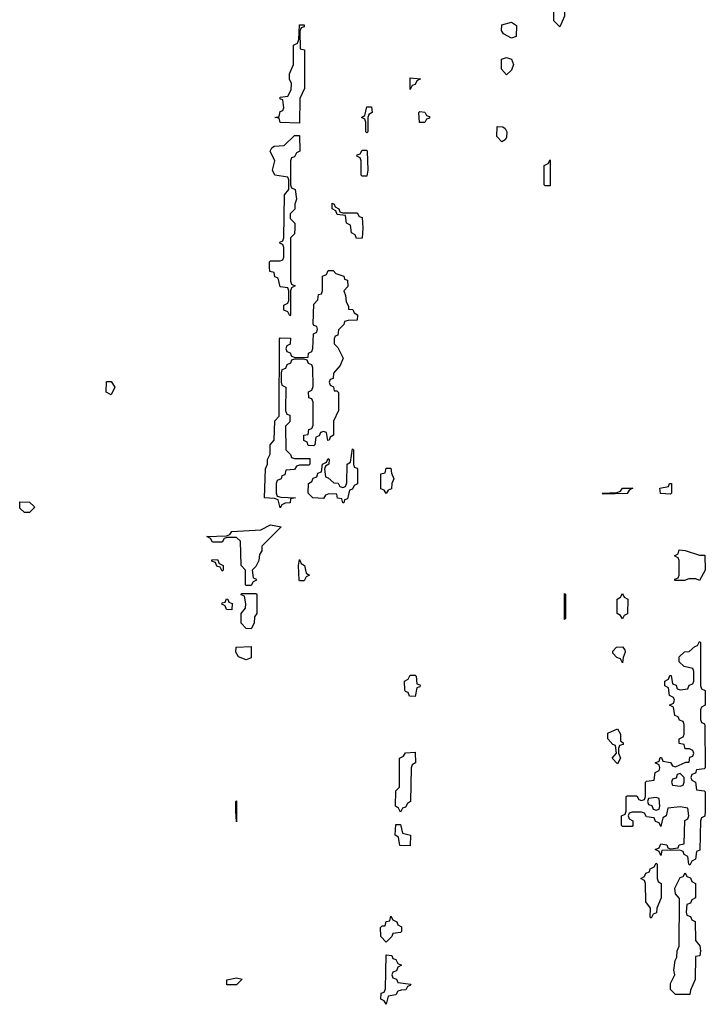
# Model space of a CAD drawing. Header units: inches. Extents: x 2710028 to 2964570, y 496606 to 722708.
# Tile 103 of 228: x 2804290 to 2807134, y 664108 to 668195. Entities that reach past the tile are written whole.
import ezdxf

# ---------------------------------------------------------------- set-up
doc = ezdxf.new("R2010")
doc.units = ezdxf.units.IN
doc.header["$MEASUREMENT"] = 0
doc.layers.add('C8606', color=7, linetype='Continuous')

msp = doc.modelspace()

# ---------------------------------------------------------------- linework, layer by layer
at = {"layer": 'C8606', "color": 6}
for points in [[(2806530, 668166), (2806506, 668190), (2806506, 668250), (2806522, 668258), (2806526, 668270), (2806528, 668350), (2806542, 668358), (2806546, 668370), (2806550, 668434), (2806550.6, 668309.4), (2806550, 668306), (2806538, 668302), (2806534, 668270), (2806538, 668258), (2806550, 668254), (2806550.5, 668210)], [(2805450, 667766), (2805370, 667768.7), (2805366, 667786), (2805349, 667790), (2805366, 667794), (2805370, 667814), (2805382, 667818), (2805386, 667830), (2805382, 667862), (2805370, 667866), (2805370, 667874), (2805402, 667878), (2805416.4, 667903.6), (2805418, 667930), (2805408.9, 667948.9), (2805408.7, 667970), (2805426, 668010), (2805426, 668090), (2805442, 668098), (2805447.3, 668112.7), (2805450, 668174), (2805470, 668174), (2805470, 668166), (2805458, 668162), (2805452, 668148), (2805454, 668074), (2805472, 668070), (2805472, 667990), (2805471.3, 667910), (2805451.6, 667868.4)], [(2806330, 668118), (2806296.4, 668136.4), (2806288.7, 668150), (2806290, 668174), (2806330, 668184.7), (2806351, 668171), (2806350, 668126)], [(2806310, 667966), (2806288.7, 667990), (2806289, 668031), (2806310, 668038), (2806330, 668032), (2806338, 668010), (2806330, 667986)], [(2805910, 667906), (2805910, 667954), (2805952, 667950), (2805938, 667942), (2805930, 667926), (2805918, 667922)], [(2805730, 667726), (2805726, 667730), (2805726, 667770), (2805722, 667782), (2805708, 667790), (2805722, 667798), (2805730, 667834), (2805750, 667834), (2805752, 667810), (2805738, 667802), (2805734, 667790), (2805734, 667730)], [(2805970, 667768), (2805948.4, 667768.4), (2805946, 667810), (2805950, 667814), (2805970, 667812), (2805978, 667798), (2805990, 667794), (2805990, 667786), (2805978, 667782)], [(2806290, 667688.7), (2806269, 667710), (2806270, 667751.3), (2806294, 667750), (2806303.6, 667743.6), (2806311.3, 667730), (2806310, 667706), (2806303.6, 667696.4)], [(2805410, 666966), (2805402, 666982), (2805386, 666990), (2805386, 667010), (2805402, 667018), (2805406, 667030), (2805406, 667070), (2805402, 667082), (2805370, 667086), (2805362, 667122), (2805348.4, 667128.4), (2805346, 667146), (2805328, 667150), (2805326, 667170), (2805326, 667190), (2805330, 667194), (2805370, 667194), (2805382, 667198), (2805386, 667210), (2805386, 667250), (2805382, 667262), (2805370, 667266), (2805368.7, 667271.3), (2805382, 667278), (2805386, 667290), (2805388.4, 667468.4), (2805406, 667490), (2805406, 667530), (2805402, 667542), (2805348, 667550), (2805338, 667570), (2805348, 667610), (2805329.2, 667650), (2805336.4, 667663.6), (2805346, 667670), (2805387.3, 667672.7), (2805430, 667714), (2805450, 667714), (2805452, 667650), (2805438, 667642), (2805430, 667626), (2805418, 667622), (2805414, 667610), (2805414, 667510), (2805418, 667498), (2805432, 667490), (2805438, 667450), (2805431.3, 667430), (2805430.7, 667409.3), (2805412, 667390), (2805412, 667370), (2805430.7, 667350.7), (2805431.3, 667330), (2805430, 667306), (2805414, 667290), (2805414, 667110), (2805418, 667098), (2805432, 667090), (2805418, 667082), (2805414, 667070), (2805414, 666970)], [(2805710, 667546), (2805706, 667550), (2805706, 667610), (2805702, 667622), (2805688.9, 667628.9), (2805690, 667634), (2805702, 667638), (2805710, 667654), (2805730, 667654), (2805732, 667650), (2805734, 667570), (2805730, 667546)], [(2806470, 667506), (2806466, 667510), (2806466, 667590), (2806482, 667598), (2806490, 667614), (2806490, 667506)], [(2805630, 667394), (2805690, 667394), (2805698, 667378), (2805710, 667374), (2805714, 667330), (2805710, 667288), (2805687.3, 667287.3), (2805682, 667302), (2805666, 667310), (2805662, 667342), (2805646, 667350), (2805642, 667382), (2805607.3, 667387.3), (2805602, 667402), (2805586, 667410), (2805586, 667434), (2805594, 667430), (2805598, 667418), (2805614, 667410), (2805618, 667398)], [(2805594, 666654), (2805606, 666654), (2805612.7, 666647.3), (2805612.7, 666572.7), (2805591.6, 666528.4), (2805592, 666470), (2805578, 666462), (2805574, 666450), (2805568, 666448), (2805562, 666482), (2805550, 666486), (2805538, 666482), (2805532.7, 666467.3), (2805518, 666462), (2805514, 666430), (2805510, 666426), (2805487.3, 666427.3), (2805482, 666442), (2805468.4, 666448.4), (2805468, 666470), (2805486, 666474), (2805490, 666494), (2805502, 666498), (2805507.3, 666512.7), (2805507.3, 666607.3), (2805502, 666622), (2805490, 666626), (2805488, 666650), (2805502, 666658), (2805507.3, 666672.7), (2805506, 666750), (2805502, 666762), (2805488, 666768), (2805482, 666782), (2805470, 666786), (2805430, 666786), (2805418, 666782), (2805414, 666770), (2805398, 666762), (2805392, 666748), (2805378, 666742), (2805374, 666730), (2805374, 666690), (2805378, 666678), (2805394, 666670), (2805392.7, 666572.7), (2805398, 666558), (2805410, 666554), (2805411.1, 666548.9), (2805410, 666526), (2805392.7, 666507.3), (2805394, 666410), (2805414, 666390), (2805418, 666378), (2805430, 666374), (2805494, 666374), (2805494, 666350), (2805490, 666346), (2805450, 666346), (2805438, 666342), (2805430, 666328), (2805394, 666326), (2805390, 666306), (2805378, 666302), (2805374, 666290), (2805358, 666282), (2805354, 666270), (2805354, 666230), (2805358, 666218), (2805372.7, 666212.7), (2805434, 666210), (2805414, 666206), (2805412, 666190), (2805391.3, 666188.7), (2805378, 666182), (2805370, 666169.2), (2805362, 666202), (2805347.3, 666207.3), (2805306, 666210), (2805309.1, 666330.9), (2805318, 666350), (2805318, 666370), (2805328.4, 666391.6), (2805328.9, 666431.1), (2805346, 666450), (2805348, 666530), (2805366, 666550), (2805368, 666870), (2805370, 666874), (2805412.7, 666872.7), (2805411.6, 666848.4), (2805398, 666842), (2805394, 666830), (2805398, 666818), (2805412, 666812), (2805418, 666798), (2805432.7, 666792.7), (2805486, 666794), (2805488.4, 666811.6), (2805502, 666818), (2805506, 666830), (2805508.4, 666891.6), (2805522, 666898), (2805526, 666910), (2805522, 666922), (2805510, 666926), (2805507.3, 666932.7), (2805510, 667014), (2805527.3, 667032.7), (2805530, 667054), (2805542, 667058), (2805546, 667070), (2805546, 667130), (2805562, 667138), (2805570, 667154), (2805590, 667154), (2805602, 667142), (2805634, 667130), (2805638, 667118), (2805650, 667114), (2805651.6, 667088.4), (2805634, 667070), (2805642, 667050), (2805643.6, 667023.6), (2805654, 667006), (2805654, 666994), (2805671.6, 666991.6), (2805678, 666978), (2805691.3, 666970), (2805690, 666948), (2805652.7, 666947.3), (2805638, 666942), (2805634, 666930), (2805612.7, 666907.3), (2805610, 666886), (2805598, 666882), (2805594, 666870), (2805594, 666850), (2805610, 666834), (2805631.3, 666790), (2805619.8, 666760.2), (2805592, 666728), (2805590, 666706), (2805578, 666702), (2805574, 666690), (2805578, 666678), (2805591.6, 666671.6)], [(2804670, 666638), (2804648.9, 666648.9), (2804650, 666694), (2804670, 666694), (2804684.7, 666670)], [(2805630, 666189.4), (2805626, 666206), (2805608.7, 666208.7), (2805606, 666226), (2805572.7, 666227.3), (2805558, 666222), (2805550, 666208), (2805506, 666210), (2805486, 666230), (2805488, 666270), (2805502, 666278), (2805507.3, 666292.7), (2805522, 666298), (2805527.3, 666312.7), (2805542, 666318), (2805546, 666350), (2805562, 666358), (2805570, 666374), (2805574, 666370), (2805572, 666350), (2805558, 666342), (2805554, 666330), (2805558, 666298), (2805570, 666294), (2805592.7, 666272.7), (2805611.6, 666271.6), (2805618, 666258), (2805630, 666254), (2805642, 666258), (2805647.3, 666272.7), (2805648, 666350), (2805662, 666358), (2805670, 666414), (2805674, 666410), (2805674, 666350), (2805678, 666338), (2805690, 666334), (2805690.9, 666330.9), (2805691.1, 666268.9), (2805678, 666262), (2805670, 666246), (2805658, 666242), (2805650, 666206), (2805638, 666202), (2805634, 666190)], [(2805810, 666229), (2805802, 666242), (2805788.4, 666248.4), (2805788.7, 666310), (2805806, 666314), (2805810, 666334), (2805830, 666334), (2805832.7, 666312.7), (2805842, 666290), (2805834, 666270), (2805832.7, 666247.3), (2805818, 666242)], [(2806710, 666226), (2806706, 666230), (2806767.3, 666232.7), (2806782, 666238), (2806790, 666251), (2806834, 666250), (2806818, 666242), (2806810, 666228.7)], [(2806990, 666226), (2806948.4, 666228.4), (2806946, 666250), (2806982, 666258), (2806986, 666270), (2806994, 666270), (2806994, 666230)], [(2804310, 666149), (2804290, 666168), (2804290, 666194), (2804330, 666192), (2804350, 666174), (2804351.3, 666170), (2804330, 666149)], [(2805230, 665846), (2805226, 665850), (2805226, 665910), (2805208, 665930), (2805206, 666030), (2805190, 666046), (2805150, 666046), (2805138, 666042), (2805130, 666026), (2805090, 666026), (2805082, 666042), (2805066, 666050), (2805147.3, 666052.7), (2805162, 666058), (2805170, 666070.8), (2805290, 666078), (2805330, 666098), (2805374, 666090), (2805294, 666010), (2805294, 665990), (2805285.4, 665974.6), (2805282, 665950), (2805270, 665926), (2805254, 665910), (2805258, 665878), (2805270, 665874), (2805271.6, 665868.4), (2805258, 665862), (2805250, 665846)], [(2807110, 665972), (2807132.7, 665972.7), (2807134, 665910), (2807110, 665868), (2807094.6, 665874.6), (2807065.4, 665874.6), (2807047.3, 665867.3), (2807007.3, 665867.3), (2807007.3, 665872.7), (2807022, 665878), (2807026, 665890), (2807026, 665950), (2807022, 665962), (2807006, 665970), (2807022, 665978), (2807026, 665994), (2807050, 665992)], [(2805130, 665906), (2805122, 665922), (2805107.3, 665927.3), (2805102, 665942), (2805087.3, 665947.3), (2805087.3, 665952.7), (2805110, 665954), (2805118, 665938), (2805134, 665930), (2805134, 665910)], [(2805450, 665866), (2805448.9, 665868.9), (2805446, 665930), (2805450, 665954), (2805458, 665938), (2805472, 665930), (2805478, 665898), (2805492, 665890), (2805478, 665882), (2805470, 665866)], [(2805170, 665746), (2805147.3, 665747.3), (2805142, 665762), (2805128.4, 665768.4), (2805130, 665774), (2805142, 665778), (2805148.4, 665791.6), (2805154, 665790), (2805158, 665778), (2805171.6, 665771.6)], [(2805250, 665666), (2805230, 665668), (2805208.7, 665690), (2805208, 665730), (2805227.3, 665752.7), (2805228, 665770), (2805222, 665802), (2805208, 665808), (2805210, 665814), (2805270, 665814), (2805274, 665810), (2805274, 665730), (2805263.6, 665716.4), (2805262, 665690)], [(2806550, 665706), (2806550, 665814), (2806554, 665810), (2806554, 665710)], [(2806790, 665708), (2806782, 665722), (2806768.7, 665730), (2806768.7, 665790), (2806782, 665798), (2806790, 665814), (2806798, 665798), (2806812, 665790), (2806811.6, 665728.4), (2806798, 665722)], [(2805230, 665538), (2805198, 665550), (2805186, 665570), (2805188, 665590), (2805250, 665594), (2805250, 665546)], [(2806790, 665526), (2806782, 665542), (2806767.3, 665547.3), (2806750, 665566), (2806750, 665574), (2806766, 665590), (2806790, 665592), (2806799.6, 665579.6), (2806802, 665570), (2806792.7, 665547.3)], [(2807070, 664686), (2807066, 664690), (2807062, 664722), (2807046, 664730), (2807042, 664742), (2807028, 664748), (2806954, 664746), (2806950, 664726), (2806942, 664742), (2806926, 664750), (2806942, 664758), (2806950, 664774), (2806974, 664770), (2806978, 664758), (2806990, 664754), (2807022, 664758), (2807026, 664770), (2807046, 664774), (2807048.7, 664871.3), (2807062, 664878), (2807066, 664890), (2807062, 664922), (2807030, 664928), (2806978, 664922), (2806972, 664890), (2806958, 664882), (2806950, 664846), (2806942, 664862), (2806927.3, 664867.3), (2806922, 664882), (2806890, 664886), (2806882, 664902), (2806870, 664906), (2806830, 664906), (2806818, 664902), (2806814, 664890), (2806818, 664878), (2806834, 664870), (2806834, 664850), (2806830, 664846), (2806790, 664846), (2806786, 664850), (2806786, 664890), (2806802, 664898), (2806806, 664910), (2806806, 664970), (2806810, 664974), (2806850, 664974), (2806858, 664958), (2806870, 664954), (2806882, 664958), (2806886, 664970), (2806886, 665030), (2806890, 665034), (2806922, 665038), (2806926, 665070), (2806942, 665078), (2806946, 665090), (2806942, 665102), (2806926, 665110), (2806942, 665118), (2806947.3, 665132.7), (2806952.7, 665132.7), (2806958, 665118), (2806990, 665112), (2806998, 665098), (2807010, 665094), (2807052.7, 665112.7), (2807067.3, 665112.7), (2807070, 665134), (2807082, 665138), (2807086, 665150), (2807082, 665162), (2807068, 665168), (2807050, 665168.7), (2807046, 665186), (2807026, 665190), (2807026, 665210), (2807042, 665218), (2807046, 665230), (2807046, 665270), (2807042, 665282), (2807027.3, 665287.3), (2807022, 665302), (2807007.3, 665307.3), (2807002, 665342), (2806986, 665350), (2807002, 665358), (2807006, 665370), (2807002, 665382), (2806986, 665390), (2806982, 665422), (2806966, 665430), (2806966, 665450), (2806982, 665458), (2806987.3, 665472.7), (2806992.7, 665472.7), (2806998, 665438), (2807012.7, 665432.7), (2807018, 665418), (2807030, 665414), (2807062, 665418), (2807067.3, 665432.7), (2807082, 665438), (2807086, 665450), (2807086, 665490), (2807082, 665502), (2807046, 665510), (2807026, 665530), (2807026, 665550), (2807048.4, 665571.6), (2807067.3, 665572.7), (2807090, 665594), (2807102, 665598), (2807110, 665614), (2807114, 665610), (2807114, 665430), (2807118, 665418), (2807134, 665410), (2807134, 665350), (2807118, 665342), (2807114, 665330), (2807114, 665290), (2807118, 665278), (2807130, 665274), (2807132.7, 665267.3), (2807134, 665090), (2807130, 665086), (2807098, 665082), (2807092.7, 665067.3), (2807078, 665062), (2807074, 665050), (2807078, 665038), (2807094, 665030), (2807098, 664998), (2807130, 664994), (2807134, 664990), (2807134, 664910), (2807131.6, 664888.4), (2807118, 664882), (2807114, 664870), (2807111.6, 664748.4), (2807098, 664742), (2807094, 664710), (2807078, 664702)], [(2805930, 665386), (2805907.3, 665387.3), (2805902, 665402), (2805890, 665406), (2805887.3, 665412.7), (2805886, 665450), (2805902, 665458), (2805910, 665474), (2805930, 665474), (2805934, 665470), (2805938, 665438), (2805950, 665434), (2805950.9, 665430.9), (2805950, 665426), (2805938, 665422)], [(2806770, 665106), (2806748, 665130), (2806766, 665150), (2806762, 665182), (2806750, 665186), (2806729.2, 665210), (2806730, 665234), (2806770, 665252), (2806782, 665230), (2806782, 665202), (2806794, 665194), (2806794, 665186), (2806778, 665182), (2806774, 665170), (2806774, 665150), (2806782, 665130)], [(2805870, 664906), (2805862, 664922), (2805849, 664930), (2805850, 664994), (2805866, 665010), (2805866, 665130), (2805882, 665138), (2805890, 665152), (2805930, 665154), (2805932, 665110), (2805918, 665102), (2805914, 665090), (2805911.3, 664950), (2805898, 664942), (2805890, 664926), (2805878, 664922)], [(2807030, 665066), (2807018, 665062), (2807012.7, 665047.3), (2806998, 665042), (2806994, 665030), (2806998, 665018), (2807030, 665014), (2807042, 665018), (2807046, 665030), (2807046, 665050)], [(2805190, 664866), (2805186, 664910), (2805186, 664950), (2805190, 664952)], [(2806930, 664966), (2806898, 664962), (2806894, 664950), (2806898, 664938), (2806912.7, 664932.7), (2806918, 664918), (2806930, 664914), (2806942, 664918), (2806946, 664930), (2806942, 664962)], [(2805910, 664766), (2805867.3, 664767.3), (2805862, 664802), (2805848, 664810), (2805850, 664854), (2805870, 664854), (2805878, 664818), (2805910.6, 664810.6)], [(2806910, 664466), (2806906, 664470), (2806907.3, 664507.3), (2806887.3, 664532.7), (2806886, 664610), (2806882, 664622), (2806866, 664630), (2806882, 664638), (2806887.3, 664652.7), (2806902, 664658), (2806906, 664670), (2806922, 664678), (2806930, 664694), (2806934, 664690), (2806934, 664630), (2806938, 664618), (2806951.3, 664610), (2806951.3, 664550), (2806932.7, 664507.3), (2806931.6, 664488.4), (2806918, 664482)], [(2807010, 664148.7), (2806989, 664170), (2806990, 664194), (2807008, 664230), (2807004, 664250), (2807009, 664290), (2807016.4, 664303.6), (2807018, 664330), (2807026, 664350), (2807027.3, 664547.3), (2807010, 664566), (2807008, 664590), (2807030, 664634), (2807042, 664638), (2807050, 664654), (2807058, 664638), (2807072.7, 664632.7), (2807078, 664618), (2807094, 664610), (2807094, 664550), (2807078, 664542), (2807072.7, 664527.3), (2807058, 664522), (2807054, 664490), (2807058, 664478), (2807072.7, 664472.7), (2807078, 664458), (2807091.6, 664451.6), (2807092.7, 664372.7), (2807111.3, 664351.3), (2807114, 664330), (2807111.1, 664308.9), (2807094, 664306), (2807091.6, 664211.6), (2807072.7, 664167.3), (2807070, 664149)], [(2805810, 664366), (2805788, 664390), (2805787.3, 664427.3), (2805794, 664434), (2805806, 664434), (2805810, 664452), (2805826, 664454), (2805830, 664474), (2805838, 664458), (2805854, 664450), (2805858, 664438), (2805874, 664430), (2805874, 664410), (2805870, 664406), (2805838, 664402), (2805834, 664390)], [(2805810, 664108), (2805802, 664122), (2805788.7, 664130), (2805790, 664154), (2805802, 664158), (2805807.3, 664172.7), (2805810, 664314), (2805834, 664310), (2805838, 664298), (2805850, 664294), (2805858, 664278), (2805874, 664270), (2805858, 664262), (2805852.7, 664247.3), (2805838, 664242), (2805834, 664230), (2805838, 664218), (2805852.7, 664212.7), (2805858, 664198), (2805912, 664192), (2805910, 664186), (2805898, 664182), (2805891.6, 664168.4), (2805872.7, 664167.3), (2805858, 664162), (2805850, 664148), (2805818, 664142)], [(2805190, 664189.4), (2805149.5, 664189.5), (2805148.7, 664210), (2805190, 664218), (2805212.7, 664212.7)]]:
    msp.add_lwpolyline(points, close=True, dxfattribs=at)

doc.saveas('drawing.dxf')
